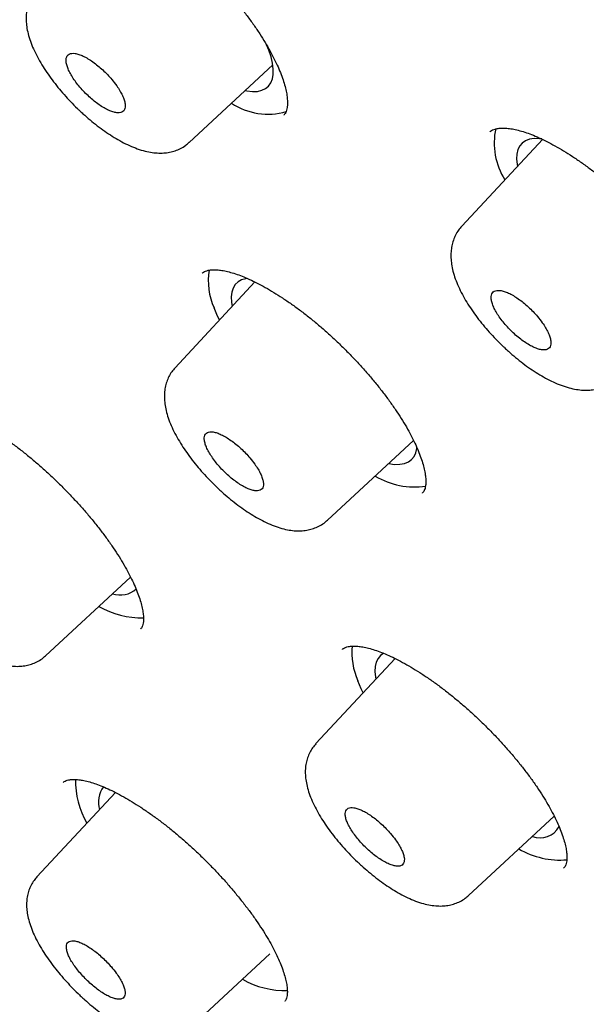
# Model space of a CAD drawing. Header units: millimetres. Extents: x 8 to 1095, y 12 to 2372.
# Tile 15 of 89: x 745 to 753, y 783 to 797. Entities that reach past the tile are written whole.
import ezdxf

# ---------------------------------------------------------------- set-up
doc = ezdxf.new("R2010")
doc.units = ezdxf.units.MM

msp = doc.modelspace()

# ---------------------------------------------------------------- linework, layer by layer
at = {"color": 7, "linetype": 'Continuous', "lineweight": 30}
for p, q in [((747.141, 795.063), (748.351, 796.184)), ((748.51, 795.461), (748.513, 795.464)), ((751.494, 795.218), (751.492, 795.215)), ((752.262, 795.112), (751.087, 793.849)), ((747.328, 793.172), (747.326, 793.169)), ((748.091, 793.042), (746.935, 791.8)), ((749.143, 789.593), (750.389, 790.747)), ((750.517, 789.987), (750.519, 789.99)), ((745.059, 787.629), (746.291, 788.77)), ((746.433, 788.014), (746.436, 788.017)), ((749.359, 787.726), (749.357, 787.724)), ((750.122, 787.591), (748.974, 786.358)), ((745.318, 785.801), (745.316, 785.798)), ((746.072, 785.652), (744.936, 784.431)), ((751.185, 784.16), (752.426, 785.309)), ((752.563, 784.555), (752.566, 784.558)), ((747.142, 782.234), (748.309, 783.314)), ((748.52, 782.624), (748.522, 782.627))]:
    msp.add_line(p, q, dxfattribs=at)
at = {"color": 7, "linetype": 'Continuous', "lineweight": 30, "flags": 128}
for points in [[(747.949, 795.812), (747.973, 795.808), (748.055, 795.8), (748.128, 795.802), (748.192, 795.817), (748.246, 795.842), (748.29, 795.878), (748.324, 795.925), (748.346, 795.981), (748.358, 796.048), (748.358, 796.124), (748.347, 796.208), (748.325, 796.3), (748.292, 796.399), (748.26, 796.477)], [(752.248, 795.114), (752.213, 795.117), (752.136, 795.118), (752.069, 795.108), (752.011, 795.087), (751.963, 795.054), (751.926, 795.012), (751.9, 794.958), (751.885, 794.895), (751.88, 794.823), (751.887, 794.742), (751.892, 794.714)], [(747.982, 793.094), (747.96, 793.09), (747.898, 793.073), (747.847, 793.044), (747.806, 793.005), (747.776, 792.955), (747.757, 792.896), (747.749, 792.826), (747.752, 792.748), (747.761, 792.688)], [(747.579, 792.492), (747.552, 792.549), (747.503, 792.667)], [(750.029, 790.414), (750.031, 790.413), (750.115, 790.402), (750.19, 790.403), (750.257, 790.414), (750.314, 790.436), (750.36, 790.47), (750.396, 790.514), (750.421, 790.568), (750.436, 790.632), (750.437, 790.649)], [(749.959, 787.666), (749.912, 787.634), (749.875, 787.591), (749.848, 787.538), (749.833, 787.475), (749.829, 787.403), (749.836, 787.322), (749.841, 787.29)], [(749.659, 787.094), (749.632, 787.151), (749.583, 787.269)]]:
    msp.add_lwpolyline(points, dxfattribs=at)
at = {"color": 7, "linetype": 'Continuous', "lineweight": 30}
for centre, radius, start, end in [((748.279, 796.421), 0.949, 236.3908, 286.2537), ((752.571, 795.057), 1.014, 168.2021, 211.9693), ((748.312, 793.052), 0.896, 169.5364, 205.4229), ((750.403, 791.175), 1.101, 238.8611, 278.5793), ((746.137, 788.874), 0.364, 252.6563, 310.6564), ((746.458, 789.45), 1.27, 240.4752, 270.9654), ((750.446, 787.669), 0.951, 173.5955, 204.828), ((746.723, 785.821), 1.23, 178.9711, 209.9771), ((746.202, 785.51), 0.378, 143.4453, 196.5226), ((752.223, 785.305), 0.311, 248.4975, 331.7175), ((752.51, 785.863), 1.19, 239.8831, 274.857), ((748.542, 784.072), 1.29, 240.7619, 271.0222)]:
    msp.add_arc(centre, radius, start, end, dxfattribs=at)
for points, knots in [([(792.801, 764.835), (792.861, 764.902), (792.99, 765.044), (793.177, 765.273), (793.363, 765.52), (793.539, 765.776), (793.705, 766.042), (793.862, 766.317), (794.008, 766.601), (794.146, 766.894), (794.273, 767.196), (794.39, 767.507), (794.497, 767.828), (794.594, 768.157), (794.681, 768.495), (794.757, 768.842), (794.823, 769.198), (794.879, 769.563), (794.923, 769.936), (794.958, 770.317), (794.982, 770.706), (794.995, 771.103), (794.997, 771.508), (794.989, 771.921), (794.97, 772.341), (794.941, 772.768), (794.901, 773.203), (794.851, 773.644), (794.791, 774.092), (794.72, 774.546), (794.638, 775.008), (794.547, 775.475), (794.445, 775.949), (794.334, 776.428), (794.212, 776.914), (794.08, 777.406), (793.938, 777.903), (793.787, 778.406), (793.626, 778.915), (793.455, 779.429), (793.274, 779.948), (793.084, 780.472), (792.884, 781.001), (792.675, 781.536), (792.456, 782.075), (792.228, 782.619), (791.991, 783.167), (791.744, 783.72), (791.489, 784.277), (791.225, 784.838), (790.951, 785.403), (790.669, 785.973), (790.378, 786.546), (790.078, 787.123), (789.769, 787.703), (789.452, 788.287), (789.127, 788.874), (788.793, 789.464), (788.45, 790.057), (788.1, 790.653), (787.741, 791.251), (787.375, 791.853), (787, 792.456), (786.618, 793.062), (786.228, 793.67), (785.83, 794.28), (785.425, 794.892), (785.012, 795.506), (784.592, 796.121), (784.165, 796.737), (783.73, 797.355), (783.289, 797.974), (782.841, 798.594), (782.386, 799.214), (781.924, 799.835), (781.456, 800.457), (780.981, 801.079), (780.5, 801.701), (780.013, 802.323), (779.52, 802.945), (779.02, 803.567), (778.515, 804.188), (778.005, 804.808), (777.489, 805.428), (776.967, 806.047), (776.44, 806.665), (775.908, 807.282), (775.371, 807.897), (774.829, 808.511), (774.282, 809.123), (773.731, 809.733), (773.175, 810.341), (772.615, 810.947), (772.051, 811.551), (771.483, 812.152), (770.91, 812.751), (770.334, 813.347), (769.755, 813.94), (769.172, 814.53), (768.585, 815.117), (767.996, 815.7), (767.403, 816.28), (766.808, 816.856), (766.21, 817.429), (765.609, 817.997), (765.006, 818.561), (764.401, 819.122), (763.793, 819.678), (763.184, 820.229), (762.573, 820.776), (761.96, 821.317), (761.345, 821.854), (760.73, 822.386), (760.113, 822.913), (759.495, 823.434), (758.876, 823.95), (758.256, 824.461), (757.636, 824.965), (757.016, 825.464), (756.395, 825.957), (755.774, 826.444), (755.153, 826.924), (754.533, 827.398), (753.912, 827.866), (753.293, 828.327), (752.673, 828.781), (752.055, 829.229), (751.438, 829.67), (750.822, 830.103), (750.207, 830.53), (749.593, 830.949), (748.981, 831.361), (748.371, 831.765), (747.763, 832.162), (747.156, 832.551), (746.552, 832.932), (745.95, 833.306), (745.351, 833.671), (744.754, 834.029), (744.16, 834.378), (743.569, 834.719), (742.981, 835.052), (742.396, 835.376), (741.814, 835.692), (741.236, 835.999), (740.661, 836.297), (740.09, 836.587), (739.523, 836.868), (738.96, 837.14), (738.401, 837.403), (737.846, 837.657), (737.295, 837.902), (736.749, 838.137), (736.208, 838.364), (735.671, 838.581), (735.139, 838.788), (734.612, 838.986), (734.09, 839.175), (733.573, 839.354), (733.061, 839.523), (732.555, 839.683), (732.054, 839.832), (731.559, 839.972), (731.07, 840.102), (730.586, 840.222), (730.109, 840.332), (729.637, 840.432), (729.172, 840.522), (728.712, 840.601), (728.26, 840.67), (727.813, 840.729), (727.374, 840.777), (726.941, 840.814), (726.515, 840.842), (726.096, 840.858), (725.685, 840.864), (725.28, 840.859), (724.884, 840.844), (724.495, 840.817), (724.114, 840.78), (723.741, 840.732), (723.376, 840.674), (723.02, 840.605), (722.673, 840.525), (722.334, 840.434), (722.004, 840.333), (721.684, 840.222), (721.373, 840.1), (721.071, 839.968), (720.778, 839.826), (720.495, 839.674), (720.222, 839.513), (719.958, 839.341), (719.704, 839.16), (719.467, 838.978), (719.32, 838.85), (719.25, 838.79)], [0, 0, 0, 0, 0.004249, 0.009107, 0.013972, 0.018847, 0.023735, 0.02864, 0.033564, 0.03851, 0.043478, 0.048472, 0.05349, 0.058533, 0.063601, 0.068692, 0.073806, 0.07894, 0.084093, 0.089263, 0.094448, 0.099645, 0.104853, 0.11007, 0.115295, 0.120524, 0.125759, 0.130996, 0.136234, 0.141474, 0.146715, 0.151954, 0.157193, 0.16243, 0.167665, 0.172898, 0.178129, 0.183358, 0.188585, 0.193809, 0.19903, 0.20425, 0.209466, 0.214681, 0.219893, 0.225102, 0.23031, 0.235515, 0.240719, 0.24592, 0.251119, 0.256317, 0.261512, 0.266706, 0.271898, 0.277089, 0.282278, 0.287466, 0.292652, 0.297837, 0.303021, 0.308204, 0.313385, 0.318566, 0.323745, 0.328923, 0.334101, 0.339277, 0.344453, 0.349627, 0.354801, 0.359975, 0.365147, 0.370319, 0.375491, 0.380661, 0.385832, 0.391001, 0.396171, 0.401339, 0.406507, 0.411675, 0.416843, 0.42201, 0.427177, 0.432343, 0.437509, 0.442675, 0.447841, 0.453006, 0.458172, 0.463337, 0.468502, 0.473667, 0.478831, 0.483996, 0.48916, 0.494325, 0.499489, 0.504654, 0.509818, 0.514983, 0.520147, 0.525312, 0.530476, 0.535641, 0.540806, 0.545971, 0.551136, 0.556301, 0.561467, 0.566632, 0.571798, 0.576964, 0.582131, 0.587298, 0.592465, 0.597632, 0.6028, 0.607969, 0.613137, 0.618307, 0.623476, 0.628647, 0.633817, 0.638989, 0.644161, 0.649333, 0.654507, 0.659681, 0.664856, 0.670031, 0.675208, 0.680385, 0.685563, 0.690743, 0.695923, 0.701105, 0.706287, 0.711471, 0.716656, 0.721842, 0.72703, 0.732219, 0.73741, 0.742602, 0.747796, 0.752991, 0.758189, 0.763388, 0.768589, 0.773792, 0.778998, 0.784205, 0.789415, 0.794627, 0.799841, 0.805058, 0.810277, 0.815499, 0.820723, 0.82595, 0.831179, 0.836411, 0.841645, 0.846881, 0.852119, 0.857359, 0.862601, 0.867843, 0.873086, 0.878329, 0.883571, 0.88881, 0.894046, 0.899278, 0.904503, 0.909721, 0.91493, 0.920127, 0.925311, 0.930479, 0.93563, 0.940761, 0.94587, 0.950957, 0.956019, 0.961056, 0.966067, 0.971053, 0.976015, 0.980954, 0.985871, 0.99077, 0.995653, 1, 1, 1, 1]), ([(707.876, 825.494), (707.885, 825.502), (707.965, 825.571), (708.124, 825.692), (708.353, 825.857), (708.593, 826.011), (708.841, 826.156), (709.099, 826.291), (709.365, 826.416), (709.64, 826.532), (709.924, 826.638), (710.216, 826.734), (710.517, 826.821), (710.826, 826.898), (711.144, 826.965), (711.47, 827.022), (711.805, 827.07), (712.148, 827.107), (712.498, 827.135), (712.857, 827.154), (713.224, 827.162), (713.599, 827.161), (713.982, 827.15), (714.372, 827.129), (714.77, 827.098), (715.176, 827.058), (715.589, 827.008), (716.009, 826.947), (716.437, 826.878), (716.872, 826.798), (717.313, 826.708), (717.762, 826.609), (718.217, 826.5), (718.68, 826.382), (719.148, 826.253), (719.623, 826.115), (720.105, 825.968), (720.592, 825.811), (721.086, 825.644), (721.585, 825.468), (722.09, 825.282), (722.601, 825.087), (723.117, 824.882), (723.639, 824.668), (724.166, 824.445), (724.698, 824.212), (725.234, 823.971), (725.776, 823.72), (726.322, 823.46), (726.873, 823.192), (727.428, 822.914), (727.987, 822.627), (728.551, 822.332), (729.118, 822.028), (729.689, 821.716), (730.263, 821.395), (730.841, 821.065), (731.423, 820.727), (732.007, 820.381), (732.594, 820.027), (733.185, 819.664), (733.778, 819.294), (734.373, 818.916), (734.971, 818.53), (735.571, 818.136), (736.173, 817.734), (736.777, 817.326), (737.382, 816.909), (737.989, 816.486), (738.598, 816.055), (739.208, 815.617), (739.819, 815.173), (740.43, 814.721), (741.043, 814.263), (741.656, 813.798), (742.27, 813.327), (742.884, 812.85), (743.498, 812.366), (744.111, 811.876), (744.725, 811.38), (745.339, 810.878), (745.951, 810.371), (746.563, 809.858), (747.175, 809.34), (747.785, 808.816), (748.394, 808.288), (749.002, 807.754), (749.608, 807.215), (750.213, 806.672), (750.816, 806.124), (751.416, 805.571), (752.015, 805.014), (752.612, 804.453), (753.206, 803.889), (753.797, 803.32), (754.386, 802.747), (754.971, 802.171), (755.554, 801.592), (756.133, 801.009), (756.71, 800.423), (757.282, 799.834), (757.851, 799.242), (758.416, 798.648), (758.977, 798.051), (759.535, 797.452), (760.087, 796.851), (760.636, 796.248), (761.18, 795.642), (761.719, 795.035), (762.253, 794.427), (762.783, 793.817), (763.307, 793.206), (763.826, 792.594), (764.34, 791.981), (764.848, 791.367), (765.351, 790.753), (765.847, 790.138), (766.338, 789.523), (766.823, 788.908), (767.302, 788.293), (767.774, 787.678), (768.24, 787.063), (768.7, 786.449), (769.153, 785.836), (769.599, 785.224), (770.038, 784.612), (770.47, 784.002), (770.895, 783.393), (771.313, 782.786), (771.723, 782.18), (772.126, 781.577), (772.522, 780.975), (772.91, 780.375), (773.29, 779.778), (773.662, 779.183), (774.027, 778.591), (774.383, 778.001), (774.731, 777.415), (775.071, 776.831), (775.402, 776.251), (775.726, 775.674), (776.04, 775.101), (776.347, 774.531), (776.644, 773.965), (776.933, 773.404), (777.213, 772.846), (777.484, 772.293), (777.746, 771.744), (777.999, 771.2), (778.244, 770.66), (778.479, 770.126), (778.704, 769.596), (778.921, 769.072), (779.128, 768.553), (779.326, 768.039), (779.515, 767.531), (779.694, 767.029), (779.863, 766.532), (780.023, 766.042), (780.174, 765.558), (780.314, 765.08), (780.446, 764.608), (780.567, 764.143), (780.679, 763.684), (780.781, 763.232), (780.874, 762.788), (780.956, 762.35), (781.029, 761.919), (781.092, 761.495), (781.145, 761.079), (781.189, 760.67), (781.223, 760.269), (781.247, 759.876), (781.261, 759.49), (781.265, 759.112), (781.26, 758.742), (781.245, 758.38), (781.22, 758.026), (781.186, 757.681), (781.141, 757.343), (781.087, 757.014), (781.024, 756.694), (780.95, 756.382), (780.868, 756.078), (780.775, 755.783), (780.673, 755.496), (780.561, 755.218), (780.439, 754.949), (780.308, 754.689), (780.168, 754.438), (780.017, 754.195), (779.857, 753.962), (779.718, 753.775), (779.629, 753.669), (779.599, 753.634)], [0, 0, 0, 0, 0.0007, 0.00602, 0.011336, 0.016648, 0.021954, 0.027254, 0.032548, 0.037835, 0.043115, 0.048388, 0.053655, 0.058916, 0.064172, 0.069423, 0.07467, 0.079913, 0.085154, 0.090392, 0.095628, 0.100862, 0.106095, 0.111327, 0.116558, 0.121789, 0.127019, 0.132249, 0.13748, 0.142711, 0.147941, 0.153172, 0.158404, 0.163636, 0.168868, 0.174101, 0.179334, 0.184568, 0.189803, 0.195038, 0.200273, 0.205509, 0.210745, 0.215982, 0.22122, 0.226458, 0.231696, 0.236935, 0.242174, 0.247413, 0.252653, 0.257894, 0.263134, 0.268375, 0.273617, 0.278858, 0.2841, 0.289342, 0.294585, 0.299828, 0.305071, 0.310314, 0.315557, 0.320801, 0.326045, 0.331289, 0.336533, 0.341778, 0.347023, 0.352267, 0.357512, 0.362757, 0.368003, 0.373248, 0.378493, 0.383739, 0.388985, 0.39423, 0.399476, 0.404722, 0.409968, 0.415215, 0.420461, 0.425707, 0.430953, 0.4362, 0.441446, 0.446693, 0.451939, 0.457186, 0.462433, 0.467679, 0.472926, 0.478173, 0.48342, 0.488666, 0.493913, 0.49916, 0.504407, 0.509654, 0.5149, 0.520147, 0.525394, 0.530641, 0.535887, 0.541134, 0.546381, 0.551627, 0.556874, 0.562121, 0.567367, 0.572613, 0.57786, 0.583106, 0.588352, 0.593599, 0.598845, 0.604091, 0.609337, 0.614583, 0.619828, 0.625074, 0.63032, 0.635565, 0.64081, 0.646056, 0.651301, 0.656545, 0.66179, 0.667035, 0.672279, 0.677523, 0.682767, 0.688011, 0.693255, 0.698498, 0.703742, 0.708985, 0.714227, 0.71947, 0.724712, 0.729954, 0.735195, 0.740437, 0.745678, 0.750918, 0.756158, 0.761398, 0.766638, 0.771877, 0.777115, 0.782354, 0.787591, 0.792829, 0.798065, 0.803302, 0.808538, 0.813773, 0.819008, 0.824242, 0.829476, 0.834709, 0.839941, 0.845174, 0.850405, 0.855636, 0.860867, 0.866098, 0.871328, 0.876558, 0.881788, 0.887018, 0.892248, 0.897478, 0.902709, 0.907941, 0.913174, 0.918408, 0.923645, 0.928883, 0.934125, 0.93937, 0.944618, 0.949872, 0.95513, 0.960394, 0.965663, 0.97094, 0.976223, 0.981513, 0.98681, 0.992114, 0.997423, 1, 1, 1, 1]), ([(706.342, 826.406), (706.324, 826.387), (706.237, 826.298), (706.09, 826.128), (705.901, 825.895), (705.723, 825.653), (705.554, 825.401), (705.394, 825.141), (705.245, 824.871), (705.105, 824.592), (704.975, 824.304), (704.854, 824.007), (704.744, 823.701), (704.643, 823.386), (704.553, 823.063), (704.472, 822.73), (704.402, 822.389), (704.342, 822.04), (704.292, 821.681), (704.253, 821.315), (704.223, 820.941), (704.204, 820.558), (704.196, 820.168), (704.197, 819.77), (704.209, 819.364), (704.231, 818.951), (704.263, 818.53), (704.306, 818.102), (704.358, 817.668), (704.421, 817.226), (704.494, 816.777), (704.577, 816.322), (704.67, 815.86), (704.773, 815.391), (704.886, 814.916), (705.008, 814.435), (705.141, 813.948), (705.283, 813.454), (705.435, 812.955), (705.597, 812.45), (705.769, 811.94), (705.95, 811.424), (706.14, 810.902), (706.34, 810.375), (706.55, 809.843), (706.768, 809.306), (706.997, 808.764), (707.234, 808.218), (707.48, 807.666), (707.736, 807.11), (708, 806.55), (708.274, 805.986), (708.556, 805.417), (708.848, 804.844), (709.148, 804.268), (709.456, 803.688), (709.774, 803.104), (710.099, 802.517), (710.433, 801.927), (710.776, 801.333), (711.127, 800.737), (711.485, 800.137), (711.852, 799.535), (712.227, 798.931), (712.61, 798.324), (713, 797.714), (713.399, 797.103), (713.804, 796.49), (714.218, 795.875), (714.638, 795.258), (715.066, 794.64), (715.501, 794.02), (715.943, 793.399), (716.392, 792.778), (716.848, 792.155), (717.31, 791.532), (717.779, 790.908), (718.255, 790.283), (718.736, 789.659), (719.224, 789.034), (719.719, 788.41), (720.219, 787.785), (720.725, 787.161), (721.236, 786.538), (721.754, 785.915), (722.276, 785.293), (722.805, 784.672), (723.338, 784.052), (723.876, 783.434), (724.419, 782.817), (724.967, 782.201), (725.52, 781.588), (726.077, 780.976), (726.639, 780.366), (727.205, 779.759), (727.774, 779.154), (728.348, 778.552), (728.926, 777.952), (729.507, 777.355), (730.092, 776.761), (730.68, 776.17), (731.271, 775.583), (731.866, 774.999), (732.463, 774.418), (733.063, 773.842), (733.666, 773.269), (734.271, 772.7), (734.878, 772.135), (735.488, 771.575), (736.099, 771.019), (736.713, 770.468), (737.328, 769.921), (737.944, 769.379), (738.562, 768.843), (739.182, 768.311), (739.802, 767.785), (740.423, 767.264), (741.045, 766.749), (741.668, 766.239), (742.291, 765.735), (742.914, 765.237), (743.537, 764.745), (744.161, 764.26), (744.784, 763.78), (745.407, 763.307), (746.029, 762.841), (746.651, 762.381), (747.272, 761.928), (747.892, 761.482), (748.511, 761.043), (749.029, 760.68), (749.341, 760.465), (749.447, 760.392)], [0, 0, 0, 0, 0.001942, 0.009467, 0.016995, 0.024529, 0.032073, 0.039629, 0.047201, 0.054791, 0.062399, 0.070028, 0.077677, 0.085347, 0.093037, 0.100747, 0.108474, 0.116218, 0.123977, 0.131749, 0.139532, 0.147326, 0.155128, 0.162937, 0.170752, 0.178571, 0.186393, 0.194217, 0.202043, 0.20987, 0.217698, 0.225525, 0.233351, 0.241176, 0.249, 0.256822, 0.264643, 0.272462, 0.28028, 0.288095, 0.295909, 0.303721, 0.311531, 0.31934, 0.327146, 0.334951, 0.342755, 0.350556, 0.358356, 0.366155, 0.373952, 0.381747, 0.389541, 0.397334, 0.405126, 0.412916, 0.420705, 0.428494, 0.436281, 0.444067, 0.451852, 0.459636, 0.467419, 0.475202, 0.482983, 0.490764, 0.498544, 0.506324, 0.514103, 0.521881, 0.529658, 0.537435, 0.545212, 0.552988, 0.560763, 0.568538, 0.576313, 0.584087, 0.591861, 0.599634, 0.607407, 0.61518, 0.622952, 0.630724, 0.638496, 0.646268, 0.654039, 0.66181, 0.669581, 0.677352, 0.685123, 0.692893, 0.700663, 0.708434, 0.716204, 0.723974, 0.731744, 0.739514, 0.747283, 0.755053, 0.762823, 0.770593, 0.778363, 0.786132, 0.793902, 0.801672, 0.809442, 0.817212, 0.824982, 0.832753, 0.840523, 0.848294, 0.856064, 0.863835, 0.871606, 0.879377, 0.887149, 0.894921, 0.902693, 0.910465, 0.918237, 0.92601, 0.933783, 0.941557, 0.949331, 0.957105, 0.96488, 0.972655, 0.980431, 0.988207, 0.995983, 1, 1, 1, 1]), ([(707.652, 824.823), (707.618, 824.785), (707.52, 824.674), (707.369, 824.48), (707.198, 824.244), (707.037, 823.998), (706.885, 823.743), (706.743, 823.479), (706.611, 823.206), (706.489, 822.923), (706.376, 822.632), (706.273, 822.332), (706.181, 822.023), (706.098, 821.706), (706.025, 821.379), (705.962, 821.044), (705.91, 820.701), (705.867, 820.35), (705.835, 819.99), (705.812, 819.622), (705.8, 819.247), (705.798, 818.863), (705.807, 818.472), (705.825, 818.073), (705.853, 817.667), (705.892, 817.253), (705.94, 816.832), (705.999, 816.404), (706.068, 815.969), (706.146, 815.527), (706.235, 815.079), (706.333, 814.624), (706.442, 814.162), (706.56, 813.694), (706.688, 813.22), (706.826, 812.739), (706.973, 812.253), (707.131, 811.761), (707.297, 811.262), (707.474, 810.759), (707.66, 810.249), (707.855, 809.735), (708.06, 809.215), (708.274, 808.69), (708.497, 808.16), (708.73, 807.625), (708.971, 807.085), (709.222, 806.541), (709.482, 805.992), (709.751, 805.44), (710.028, 804.882), (710.315, 804.321), (710.61, 803.756), (710.914, 803.188), (711.226, 802.615), (711.547, 802.04), (711.877, 801.46), (712.214, 800.878), (712.56, 800.293), (712.914, 799.705), (713.276, 799.114), (713.646, 798.521), (714.024, 797.925), (714.409, 797.327), (714.803, 796.727), (715.203, 796.126), (715.612, 795.522), (716.027, 794.917), (716.45, 794.31), (716.88, 793.702), (717.316, 793.093), (717.76, 792.483), (718.21, 791.872), (718.668, 791.26), (719.131, 790.648), (719.601, 790.036), (720.077, 789.423), (720.56, 788.81), (721.048, 788.198), (721.543, 787.586), (722.043, 786.974), (722.548, 786.363), (723.06, 785.753), (723.576, 785.143), (724.098, 784.535), (724.625, 783.928), (725.157, 783.322), (725.694, 782.718), (726.235, 782.116), (726.781, 781.516), (727.331, 780.917), (727.886, 780.321), (728.445, 779.728), (729.007, 779.136), (729.574, 778.548), (730.144, 777.962), (730.717, 777.379), (731.294, 776.8), (731.874, 776.223), (732.457, 775.65), (733.044, 775.081), (733.632, 774.516), (734.224, 773.954), (734.818, 773.396), (735.414, 772.843), (736.012, 772.294), (736.612, 771.749), (737.214, 771.209), (737.818, 770.674), (738.423, 770.143), (739.03, 769.618), (739.637, 769.098), (740.246, 768.583), (740.856, 768.074), (741.466, 767.57), (742.077, 767.072), (742.688, 766.579), (743.299, 766.093), (743.911, 765.613), (744.522, 765.139), (745.133, 764.671), (745.744, 764.21), (746.354, 763.756), (746.963, 763.308), (747.572, 762.867), (748.179, 762.433), (748.785, 762.006), (749.39, 761.586), (749.993, 761.173), (750.595, 760.768), (751.195, 760.371), (751.792, 759.981), (752.388, 759.598), (752.981, 759.224), (753.572, 758.857), (754.16, 758.499), (754.746, 758.148), (755.328, 757.806), (755.908, 757.472), (756.484, 757.146), (757.057, 756.829), (757.626, 756.521), (758.192, 756.221), (758.754, 755.929), (759.312, 755.647), (759.866, 755.373), (760.415, 755.108), (760.961, 754.853), (761.501, 754.606), (762.038, 754.369), (762.569, 754.14), (763.095, 753.921), (763.617, 753.712), (764.133, 753.511), (764.644, 753.32), (765.149, 753.139), (765.649, 752.967), (766.143, 752.805), (766.632, 752.653), (767.114, 752.51), (767.59, 752.377), (768.061, 752.253), (768.525, 752.14), (768.982, 752.036), (769.433, 751.943), (769.877, 751.859), (770.315, 751.785), (770.746, 751.721), (771.169, 751.668), (771.586, 751.624), (771.995, 751.591), (772.397, 751.567), (772.792, 751.554), (773.179, 751.551), (773.558, 751.558), (773.93, 751.576), (774.293, 751.603), (774.649, 751.641), (774.996, 751.689), (775.335, 751.747), (775.666, 751.815), (775.988, 751.894), (776.301, 751.982), (776.606, 752.081), (776.902, 752.19), (777.189, 752.308), (777.467, 752.437), (777.735, 752.575), (777.995, 752.723), (778.245, 752.88), (778.486, 753.048), (778.707, 753.215), (778.843, 753.331), (778.905, 753.384)], [0, 0, 0, 0, 0.002757, 0.007906, 0.013058, 0.018215, 0.023378, 0.028548, 0.033727, 0.038914, 0.044111, 0.049317, 0.054532, 0.059756, 0.064988, 0.070227, 0.075474, 0.080726, 0.085984, 0.091246, 0.096512, 0.101781, 0.107052, 0.112325, 0.1176, 0.122876, 0.128153, 0.13343, 0.138708, 0.143985, 0.149262, 0.154538, 0.159814, 0.165089, 0.170363, 0.175637, 0.18091, 0.186183, 0.191454, 0.196725, 0.201995, 0.207264, 0.212532, 0.2178, 0.223067, 0.228333, 0.233599, 0.238863, 0.244128, 0.249391, 0.254654, 0.259917, 0.265179, 0.27044, 0.275701, 0.280962, 0.286222, 0.291482, 0.296741, 0.302, 0.307258, 0.312516, 0.317774, 0.323031, 0.328289, 0.333545, 0.338802, 0.344058, 0.349314, 0.35457, 0.359826, 0.365081, 0.370336, 0.375591, 0.380846, 0.386101, 0.391355, 0.396609, 0.401863, 0.407118, 0.412371, 0.417625, 0.422879, 0.428132, 0.433386, 0.438639, 0.443893, 0.449146, 0.454399, 0.459652, 0.464905, 0.470158, 0.475411, 0.480664, 0.485917, 0.49117, 0.496423, 0.501676, 0.506929, 0.512182, 0.517434, 0.522687, 0.52794, 0.533193, 0.538446, 0.543699, 0.548952, 0.554206, 0.559459, 0.564712, 0.569965, 0.575219, 0.580472, 0.585726, 0.59098, 0.596234, 0.601487, 0.606742, 0.611996, 0.61725, 0.622505, 0.627759, 0.633014, 0.638269, 0.643524, 0.64878, 0.654036, 0.659291, 0.664548, 0.669804, 0.675061, 0.680317, 0.685575, 0.690832, 0.69609, 0.701348, 0.706607, 0.711866, 0.717125, 0.722385, 0.727645, 0.732906, 0.738167, 0.743428, 0.74869, 0.753953, 0.759216, 0.76448, 0.769745, 0.77501, 0.780275, 0.785542, 0.790809, 0.796077, 0.801345, 0.806615, 0.811885, 0.817156, 0.822427, 0.8277, 0.832973, 0.838248, 0.843522, 0.848798, 0.854074, 0.859351, 0.864629, 0.869907, 0.875185, 0.880463, 0.885741, 0.891018, 0.896294, 0.901569, 0.906843, 0.912114, 0.917382, 0.922647, 0.927907, 0.933163, 0.938413, 0.943656, 0.948892, 0.95412, 0.959339, 0.96455, 0.969751, 0.974943, 0.980125, 0.985299, 0.990465, 0.995625, 1, 1, 1, 1]), ([(745.338, 798.654), (745.341, 798.657), (745.35, 798.667), (745.372, 798.68), (745.408, 798.694), (745.453, 798.704), (745.509, 798.708), (745.577, 798.706), (745.653, 798.695), (745.738, 798.676), (745.831, 798.649), (745.93, 798.612), (746.036, 798.567), (746.149, 798.512), (746.267, 798.449), (746.39, 798.376), (746.516, 798.295), (746.645, 798.206), (746.776, 798.11), (746.907, 798.008), (747.037, 797.899), (747.166, 797.786), (747.292, 797.669), (747.416, 797.547), (747.537, 797.421), (747.655, 797.292), (747.769, 797.161), (747.878, 797.028), (747.98, 796.895), (748.075, 796.764), (748.163, 796.634), (748.242, 796.508), (748.312, 796.386), (748.374, 796.268), (748.428, 796.154), (748.472, 796.046), (748.508, 795.944), (748.535, 795.849), (748.553, 795.763), (748.562, 795.686), (748.564, 795.621), (748.559, 795.567), (748.55, 795.525), (748.537, 795.495), (748.525, 795.475), (748.516, 795.467), (748.513, 795.464)], [0, 0, 0, 0, 0.011485, 0.03752, 0.060888, 0.082996, 0.106473, 0.129288, 0.151861, 0.174371, 0.196868, 0.219185, 0.241794, 0.264753, 0.288017, 0.31153, 0.335228, 0.359046, 0.382918, 0.406769, 0.430553, 0.454209, 0.477717, 0.501366, 0.525183, 0.549129, 0.573156, 0.597203, 0.6212, 0.645093, 0.668835, 0.692387, 0.715641, 0.738684, 0.761889, 0.785145, 0.808359, 0.83144, 0.854301, 0.876871, 0.899124, 0.921127, 0.943094, 0.965399, 0.989446, 1, 1, 1, 1]), ([(744.935, 797.282), (744.919, 797.264), (744.885, 797.226), (744.844, 797.158), (744.812, 797.081), (744.79, 797.001), (744.778, 796.916), (744.777, 796.827), (744.786, 796.734), (744.806, 796.634), (744.839, 796.527), (744.884, 796.415), (744.94, 796.302), (745.004, 796.188), (745.076, 796.077), (745.154, 795.968), (745.238, 795.86), (745.328, 795.755), (745.421, 795.653), (745.496, 795.578), (745.539, 795.537), (745.548, 795.528)], [0, 0, 0, 0, 0.036789, 0.080298, 0.124146, 0.168993, 0.215559, 0.264375, 0.315982, 0.373311, 0.435336, 0.498652, 0.563627, 0.626346, 0.686691, 0.747575, 0.807372, 0.865929, 0.924663, 0.9836, 1, 1, 1, 1]), ([(746.02, 795.973), (746, 795.997), (745.958, 796.045), (745.889, 796.113), (745.817, 796.175), (745.745, 796.231), (745.673, 796.277), (745.605, 796.314), (745.542, 796.339), (745.486, 796.353), (745.438, 796.354), (745.4, 796.343), (745.373, 796.32), (745.358, 796.286), (745.355, 796.242), (745.364, 796.188), (745.386, 796.127), (745.418, 796.06), (745.461, 795.989), (745.513, 795.916), (745.573, 795.843), (745.639, 795.773), (745.71, 795.707), (745.781, 795.647), (745.854, 795.594), (745.924, 795.551), (745.991, 795.519), (746.052, 795.498), (746.105, 795.489), (746.149, 795.492), (746.183, 795.507), (746.205, 795.535), (746.216, 795.573), (746.214, 795.621), (746.2, 795.678), (746.175, 795.741), (746.138, 795.81), (746.088, 795.888), (746.044, 795.943), (746.02, 795.973)], [0, 0, 0, 0, 0.0264563, 0.0536799, 0.0801362, 0.1073598, 0.1338162, 0.1610396, 0.1874991, 0.2147256, 0.2411902, 0.2684219, 0.2948911, 0.3221278, 0.3485994, 0.3758388, 0.4023094, 0.4295478, 0.4560144, 0.4832488, 0.5097102, 0.5369392, 0.5633965, 0.5906211, 0.6170772, 0.6443003, 0.6707585, 0.6979838, 0.7244466, 0.7516766, 0.7781446, 0.8053799, 0.8318511, 0.85909, 0.8855612, 0.9128004, 0.9392684, 0.9665044, 1, 1, 1, 1]), ([(745.548, 795.528), (745.566, 795.511), (745.617, 795.463), (745.704, 795.388), (745.81, 795.303), (745.918, 795.224), (746.026, 795.151), (746.136, 795.086), (746.248, 795.029), (746.361, 794.98), (746.471, 794.943), (746.577, 794.919), (746.676, 794.908), (746.768, 794.908), (746.855, 794.919), (746.936, 794.94), (747.015, 794.973), (747.084, 795.014), (747.123, 795.049), (747.14, 795.064)], [0, 0, 0, 0, 0.034011, 0.0984, 0.163618, 0.229653, 0.295866, 0.362879, 0.432217, 0.503639, 0.575542, 0.641719, 0.703121, 0.759954, 0.812505, 0.861864, 0.909705, 0.961806, 1, 1, 1, 1]), ([(751.494, 795.214), (751.497, 795.218), (751.507, 795.229), (751.53, 795.242), (751.567, 795.257), (751.613, 795.267), (751.671, 795.272), (751.74, 795.269), (751.818, 795.259), (751.904, 795.24), (751.997, 795.213), (752.098, 795.177), (752.205, 795.132), (752.318, 795.078), (752.437, 795.014), (752.561, 794.942), (752.689, 794.862), (752.819, 794.773), (752.95, 794.678), (753.082, 794.576), (753.213, 794.468), (753.342, 794.356), (753.469, 794.239), (753.593, 794.117), (753.715, 793.992), (753.833, 793.863), (753.947, 793.733), (754.055, 793.601), (754.158, 793.469), (754.253, 793.338), (754.34, 793.209), (754.419, 793.083), (754.489, 792.962), (754.55, 792.844), (754.603, 792.731), (754.648, 792.623), (754.683, 792.522), (754.709, 792.427), (754.726, 792.342), (754.735, 792.266), (754.736, 792.201), (754.731, 792.148), (754.721, 792.107), (754.707, 792.076), (754.696, 792.057), (754.686, 792.048), (754.683, 792.046)], [0, 0, 0, 0, 0.012355, 0.038263, 0.061624, 0.083768, 0.107282, 0.130152, 0.152779, 0.175337, 0.197869, 0.220209, 0.242866, 0.265867, 0.289168, 0.312712, 0.336436, 0.360274, 0.384163, 0.408025, 0.431818, 0.455475, 0.478993, 0.502665, 0.526503, 0.550467, 0.574509, 0.598565, 0.622567, 0.64646, 0.670198, 0.693743, 0.716913, 0.740031, 0.763251, 0.786518, 0.809737, 0.832822, 0.855687, 0.878266, 0.900543, 0.922602, 0.944659, 0.966889, 0.992454, 1, 1, 1, 1]), ([(751.087, 793.848), (751.071, 793.83), (751.036, 793.791), (750.996, 793.722), (750.963, 793.645), (750.941, 793.564), (750.93, 793.478), (750.929, 793.389), (750.938, 793.296), (750.959, 793.195), (750.992, 793.088), (751.038, 792.976), (751.093, 792.862), (751.158, 792.749), (751.23, 792.638), (751.309, 792.528), (751.394, 792.421), (751.484, 792.316), (751.579, 792.214), (751.655, 792.138), (751.699, 792.097), (751.709, 792.087)], [0, 0, 0, 0, 0.037665, 0.081208, 0.125103, 0.169999, 0.216602, 0.265417, 0.31699, 0.37418, 0.435914, 0.498886, 0.563556, 0.62605, 0.686179, 0.746883, 0.806521, 0.864931, 0.923478, 0.982258, 1, 1, 1, 1]), ([(747.327, 793.168), (747.33, 793.171), (747.338, 793.18), (747.358, 793.192), (747.392, 793.206), (747.436, 793.216), (747.491, 793.22), (747.557, 793.218), (747.632, 793.208), (747.717, 793.189), (747.808, 793.162), (747.907, 793.126), (748.012, 793.081), (748.124, 793.027), (748.242, 792.964), (748.365, 792.893), (748.491, 792.812), (748.621, 792.724), (748.752, 792.629), (748.883, 792.527), (749.014, 792.419), (749.143, 792.307), (749.27, 792.19), (749.395, 792.069), (749.517, 791.944), (749.636, 791.815), (749.751, 791.685), (749.861, 791.553), (749.964, 791.421), (750.061, 791.29), (750.15, 791.161), (750.231, 791.035), (750.303, 790.913), (750.367, 790.795), (750.422, 790.682), (750.468, 790.574), (750.506, 790.471), (750.534, 790.376), (750.554, 790.29), (750.564, 790.214), (750.568, 790.148), (750.564, 790.094), (750.555, 790.052), (750.544, 790.022), (750.532, 790.002), (750.523, 789.993), (750.519, 789.99)], [0, 0, 0, 0, 0.010236, 0.036207, 0.059497, 0.081518, 0.104903, 0.127634, 0.15014, 0.1726, 0.195064, 0.217355, 0.239918, 0.262838, 0.286068, 0.309552, 0.333228, 0.357027, 0.380886, 0.40473, 0.42851, 0.452171, 0.475675, 0.499297, 0.52309, 0.547015, 0.571024, 0.59506, 0.61905, 0.642939, 0.666681, 0.690237, 0.71351, 0.736542, 0.759723, 0.782957, 0.806154, 0.829221, 0.852069, 0.874621, 0.896841, 0.918781, 0.940651, 0.962773, 0.986292, 1, 1, 1, 1]), ([(752.183, 792.543), (752.162, 792.567), (752.12, 792.615), (752.051, 792.682), (751.978, 792.745), (751.905, 792.8), (751.833, 792.847), (751.764, 792.883), (751.7, 792.908), (751.644, 792.921), (751.595, 792.922), (751.557, 792.911), (751.53, 792.888), (751.514, 792.853), (751.511, 792.808), (751.52, 792.755), (751.541, 792.693), (751.574, 792.626), (751.617, 792.555), (751.67, 792.482), (751.73, 792.409), (751.797, 792.339), (751.868, 792.273), (751.94, 792.213), (752.014, 792.161), (752.084, 792.118), (752.152, 792.086), (752.213, 792.065), (752.267, 792.056), (752.311, 792.06), (752.346, 792.076), (752.369, 792.103), (752.38, 792.142), (752.378, 792.19), (752.365, 792.247), (752.339, 792.311), (752.302, 792.38), (752.252, 792.458), (752.207, 792.513), (752.183, 792.543)], [0, 0, 0, 0, 0.0264531, 0.0536734, 0.0801264, 0.1073465, 0.1338023, 0.1610249, 0.1874875, 0.2147172, 0.2411873, 0.2684248, 0.2948996, 0.3221421, 0.3486168, 0.3758595, 0.4023293, 0.4295672, 0.4560295, 0.4832596, 0.5097152, 0.5369381, 0.5633904, 0.5906098, 0.617064, 0.6442851, 0.6707454, 0.6979726, 0.7244406, 0.7516757, 0.7781495, 0.8053909, 0.8318662, 0.8591094, 0.8855812, 0.912821, 0.9392858, 0.9665184, 1, 1, 1, 1]), ([(751.709, 792.087), (751.727, 792.071), (751.778, 792.023), (751.866, 791.948), (751.973, 791.864), (752.081, 791.785), (752.191, 791.714), (752.301, 791.649), (752.414, 791.592), (752.528, 791.545), (752.639, 791.509), (752.745, 791.485), (752.845, 791.475), (752.937, 791.476), (753.024, 791.487), (753.106, 791.509), (753.185, 791.543), (753.253, 791.584), (753.291, 791.619), (753.307, 791.633)], [0, 0, 0, 0, 0.034067, 0.098544, 0.163853, 0.229981, 0.296289, 0.363372, 0.432769, 0.504266, 0.57611, 0.642318, 0.703784, 0.760828, 0.81364, 0.86326, 0.911303, 0.963591, 1, 1, 1, 1]), ([(746.935, 791.799), (746.919, 791.781), (746.884, 791.741), (746.844, 791.672), (746.812, 791.596), (746.791, 791.516), (746.78, 791.431), (746.78, 791.344), (746.79, 791.251), (746.811, 791.152), (746.845, 791.046), (746.89, 790.934), (746.947, 790.821), (747.012, 790.709), (747.084, 790.598), (747.163, 790.49), (747.247, 790.383), (747.337, 790.279), (747.431, 790.177), (747.506, 790.103), (747.549, 790.062), (747.558, 790.054)], [0, 0, 0, 0, 0.0381757, 0.0814472, 0.1250429, 0.1696319, 0.2159514, 0.2645789, 0.3160453, 0.3732782, 0.4354197, 0.4988455, 0.563953, 0.6267249, 0.687041, 0.7479023, 0.80767, 0.8661968, 0.9248887, 0.9837898, 1, 1, 1, 1]), ([(743.244, 791.203), (743.246, 791.205), (743.253, 791.213), (743.27, 791.223), (743.301, 791.236), (743.342, 791.245), (743.394, 791.249), (743.458, 791.247), (743.531, 791.237), (743.613, 791.218), (743.703, 791.191), (743.8, 791.155), (743.904, 791.111), (744.014, 791.057), (744.131, 790.994), (744.252, 790.923), (744.378, 790.843), (744.506, 790.755), (744.637, 790.66), (744.768, 790.558), (744.898, 790.45), (745.027, 790.338), (745.155, 790.221), (745.28, 790.1), (745.402, 789.975), (745.522, 789.847), (745.638, 789.717), (745.748, 789.585), (745.853, 789.453), (745.951, 789.322), (746.042, 789.192), (746.125, 789.066), (746.199, 788.944), (746.264, 788.826), (746.321, 788.713), (746.369, 788.604), (746.409, 788.502), (746.439, 788.407), (746.461, 788.32), (746.474, 788.243), (746.479, 788.177), (746.477, 788.123), (746.47, 788.08), (746.459, 788.05), (746.449, 788.03), (746.44, 788.021), (746.436, 788.017)], [0, 0, 0, 0, 0.008355, 0.034421, 0.057612, 0.079498, 0.10274, 0.125326, 0.147711, 0.170077, 0.192468, 0.21469, 0.23717, 0.260018, 0.283189, 0.306624, 0.330259, 0.354028, 0.377866, 0.401698, 0.425472, 0.44914, 0.472632, 0.496214, 0.519971, 0.543864, 0.567849, 0.59187, 0.615853, 0.639744, 0.663495, 0.687065, 0.710374, 0.733412, 0.756564, 0.779775, 0.802957, 0.826015, 0.848855, 0.871389, 0.893568, 0.915413, 0.937095, 0.95891, 0.981619, 1, 1, 1, 1]), ([(748.019, 790.495), (747.999, 790.518), (747.957, 790.566), (747.888, 790.633), (747.816, 790.695), (747.744, 790.75), (747.672, 790.797), (747.605, 790.833), (747.542, 790.859), (747.486, 790.872), (747.439, 790.874), (747.401, 790.864), (747.375, 790.841), (747.36, 790.807), (747.357, 790.763), (747.367, 790.711), (747.389, 790.65), (747.421, 790.584), (747.465, 790.513), (747.517, 790.441), (747.577, 790.369), (747.643, 790.299), (747.713, 790.233), (747.785, 790.174), (747.858, 790.121), (747.927, 790.079), (747.994, 790.046), (748.054, 790.025), (748.107, 790.016), (748.151, 790.019), (748.184, 790.034), (748.206, 790.061), (748.217, 790.099), (748.215, 790.146), (748.2, 790.202), (748.175, 790.265), (748.138, 790.333), (748.087, 790.41), (748.043, 790.465), (748.019, 790.495)], [0, 0, 0, 0, 0.02646, 0.0536873, 0.0801473, 0.1073745, 0.1338355, 0.1610636, 0.187527, 0.2147578, 0.2412239, 0.2684574, 0.2949251, 0.3221605, 0.3486282, 0.3758636, 0.4023296, 0.4295633, 0.4560266, 0.4832575, 0.5097183, 0.5369466, 0.5634063, 0.5906333, 0.6170937, 0.6443213, 0.6707839, 0.6980137, 0.724479, 0.7517117, 0.7781791, 0.8054141, 0.831882, 0.8591176, 0.8855843, 0.9128187, 0.9392828, 0.9665146, 1, 1, 1, 1]), ([(747.558, 790.054), (747.576, 790.037), (747.627, 789.99), (747.714, 789.915), (747.82, 789.83), (747.927, 789.752), (748.036, 789.68), (748.145, 789.615), (748.257, 789.558), (748.37, 789.51), (748.48, 789.473), (748.585, 789.449), (748.684, 789.438), (748.775, 789.439), (748.861, 789.45), (748.942, 789.471), (749.02, 789.505), (749.088, 789.545), (749.126, 789.579), (749.141, 789.594)], [0, 0, 0, 0, 0.034092, 0.098657, 0.164057, 0.23028, 0.29669, 0.363928, 0.433527, 0.505225, 0.577552, 0.643952, 0.705476, 0.762234, 0.814655, 0.863888, 0.911655, 0.963715, 1, 1, 1, 1]), ([(743.486, 788.097), (743.503, 788.081), (743.554, 788.033), (743.641, 787.958), (743.745, 787.874), (743.852, 787.795), (743.96, 787.723), (744.068, 787.658), (744.179, 787.6), (744.29, 787.551), (744.399, 787.514), (744.504, 787.489), (744.602, 787.477), (744.692, 787.477), (744.777, 787.487), (744.857, 787.508), (744.935, 787.541), (745.004, 787.581), (745.042, 787.615), (745.058, 787.63)], [0, 0, 0, 0, 0.034065, 0.098624, 0.164016, 0.230228, 0.296635, 0.363902, 0.433561, 0.50536, 0.577993, 0.644645, 0.706214, 0.762693, 0.814721, 0.863555, 0.910991, 0.962785, 1, 1, 1, 1]), ([(749.358, 787.723), (749.36, 787.726), (749.368, 787.734), (749.386, 787.745), (749.418, 787.758), (749.461, 787.768), (749.514, 787.773), (749.58, 787.77), (749.654, 787.76), (749.737, 787.742), (749.828, 787.715), (749.926, 787.68), (750.031, 787.635), (750.143, 787.582), (750.26, 787.52), (750.383, 787.448), (750.509, 787.369), (750.639, 787.281), (750.77, 787.187), (750.902, 787.085), (751.033, 786.978), (751.163, 786.867), (751.29, 786.75), (751.416, 786.63), (751.539, 786.506), (751.659, 786.378), (751.775, 786.248), (751.886, 786.117), (751.991, 785.985), (752.089, 785.855), (752.179, 785.726), (752.262, 785.6), (752.335, 785.479), (752.4, 785.362), (752.457, 785.249), (752.505, 785.141), (752.543, 785.039), (752.573, 784.944), (752.594, 784.858), (752.607, 784.782), (752.611, 784.716), (752.608, 784.662), (752.601, 784.62), (752.59, 784.59), (752.579, 784.57), (752.57, 784.561), (752.566, 784.558)], [0, 0, 0, 0, 0.009354, 0.035195, 0.058382, 0.080306, 0.103585, 0.126229, 0.148669, 0.171082, 0.193512, 0.21577, 0.238293, 0.261178, 0.28438, 0.307842, 0.331499, 0.355285, 0.379136, 0.402977, 0.426756, 0.450424, 0.473925, 0.497528, 0.521302, 0.545211, 0.569207, 0.593235, 0.617222, 0.641112, 0.664858, 0.688421, 0.711713, 0.734744, 0.757906, 0.781124, 0.804307, 0.827364, 0.850201, 0.872736, 0.894927, 0.91681, 0.938581, 0.960545, 0.98364, 1, 1, 1, 1]), ([(748.974, 786.357), (748.958, 786.338), (748.923, 786.299), (748.883, 786.229), (748.852, 786.154), (748.831, 786.074), (748.82, 785.99), (748.821, 785.903), (748.831, 785.811), (748.853, 785.713), (748.886, 785.608), (748.933, 785.497), (748.99, 785.385), (749.055, 785.273), (749.128, 785.163), (749.207, 785.055), (749.292, 784.949), (749.382, 784.845), (749.476, 784.745), (749.552, 784.669), (749.597, 784.628), (749.608, 784.618)], [0, 0, 0, 0, 0.038576, 0.081549, 0.124816, 0.16905, 0.215004, 0.263313, 0.314502, 0.371382, 0.433462, 0.496702, 0.56192, 0.62476, 0.685002, 0.745794, 0.805503, 0.863975, 0.922501, 0.981299, 1, 1, 1, 1]), ([(745.317, 785.798), (745.318, 785.799), (745.325, 785.807), (745.341, 785.816), (745.37, 785.828), (745.409, 785.837), (745.46, 785.841), (745.523, 785.839), (745.595, 785.829), (745.676, 785.811), (745.765, 785.784), (745.861, 785.749), (745.965, 785.705), (746.075, 785.652), (746.191, 785.589), (746.312, 785.518), (746.437, 785.439), (746.566, 785.351), (746.696, 785.257), (746.828, 785.156), (746.959, 785.049), (747.089, 784.937), (747.216, 784.821), (747.342, 784.701), (747.466, 784.577), (747.586, 784.449), (747.703, 784.32), (747.814, 784.188), (747.92, 784.057), (748.02, 783.926), (748.112, 783.798), (748.196, 783.672), (748.271, 783.55), (748.338, 783.433), (748.396, 783.32), (748.446, 783.212), (748.487, 783.109), (748.519, 783.014), (748.542, 782.928), (748.556, 782.851), (748.562, 782.785), (748.561, 782.731), (748.555, 782.689), (748.545, 782.659), (748.535, 782.639), (748.527, 782.63), (748.523, 782.626)], [0, 0, 0, 0, 0.00769, 0.033557, 0.056628, 0.078407, 0.101532, 0.124027, 0.146345, 0.16866, 0.191019, 0.213218, 0.235661, 0.25848, 0.281627, 0.305042, 0.328664, 0.352423, 0.376255, 0.400088, 0.423864, 0.447539, 0.471029, 0.494594, 0.518336, 0.542217, 0.566192, 0.590208, 0.614192, 0.638086, 0.661843, 0.685423, 0.708752, 0.731799, 0.754937, 0.778137, 0.80131, 0.824362, 0.847195, 0.869719, 0.891875, 0.913674, 0.935267, 0.956948, 0.97934, 1, 1, 1, 1]), ([(750.057, 785.056), (750.037, 785.079), (749.995, 785.126), (749.926, 785.193), (749.854, 785.255), (749.782, 785.31), (749.71, 785.356), (749.643, 785.393), (749.58, 785.418), (749.525, 785.432), (749.477, 785.434), (749.441, 785.424), (749.414, 785.401), (749.4, 785.368), (749.398, 785.324), (749.408, 785.272), (749.43, 785.212), (749.463, 785.146), (749.507, 785.076), (749.559, 785.005), (749.62, 784.933), (749.686, 784.864), (749.756, 784.798), (749.828, 784.739), (749.901, 784.687), (749.971, 784.645), (750.037, 784.612), (750.097, 784.591), (750.15, 784.582), (750.193, 784.584), (750.226, 784.599), (750.247, 784.626), (750.257, 784.663), (750.255, 784.71), (750.24, 784.766), (750.214, 784.828), (750.177, 784.895), (750.126, 784.972), (750.082, 785.026), (750.057, 785.056)], [0, 0, 0, 0, 0.026463, 0.053694, 0.080157, 0.107387, 0.133851, 0.161083, 0.187548, 0.214781, 0.241248, 0.268481, 0.294947, 0.32218, 0.348645, 0.375877, 0.40234, 0.42957, 0.456032, 0.483261, 0.509723, 0.536952, 0.563414, 0.590644, 0.617108, 0.644339, 0.670804, 0.698036, 0.724502, 0.751736, 0.778202, 0.805436, 0.831901, 0.859133, 0.885596, 0.912827, 0.93929, 0.966519, 1, 1, 1, 1]), ([(749.608, 784.618), (749.625, 784.601), (749.677, 784.554), (749.764, 784.48), (749.87, 784.396), (749.977, 784.318), (750.085, 784.247), (750.195, 784.182), (750.306, 784.125), (750.418, 784.078), (750.528, 784.041), (750.633, 784.018), (750.731, 784.007), (750.822, 784.007), (750.907, 784.019), (750.987, 784.04), (751.065, 784.074), (751.132, 784.113), (751.169, 784.147), (751.184, 784.161)], [0, 0, 0, 0, 0.034159, 0.098877, 0.164433, 0.230817, 0.297398, 0.364827, 0.434648, 0.506606, 0.579305, 0.645943, 0.707573, 0.764256, 0.816547, 0.865654, 0.913324, 0.965324, 1, 1, 1, 1]), ([(744.936, 784.43), (744.922, 784.413), (744.888, 784.376), (744.849, 784.31), (744.817, 784.235), (744.796, 784.157), (744.785, 784.074), (744.784, 783.988), (744.794, 783.899), (744.815, 783.802), (744.848, 783.698), (744.893, 783.588), (744.949, 783.477), (745.014, 783.365), (745.086, 783.256), (745.165, 783.148), (745.249, 783.042), (745.338, 782.939), (745.432, 782.838), (745.511, 782.758), (745.559, 782.713), (745.574, 782.699)], [0, 0, 0, 0, 0.034408, 0.077014, 0.119817, 0.163497, 0.208822, 0.256529, 0.307157, 0.36319, 0.425062, 0.488846, 0.554237, 0.617535, 0.678132, 0.738856, 0.798706, 0.857318, 0.915743, 0.974549, 1, 1, 1, 1]), ([(746.013, 783.126), (745.992, 783.149), (745.95, 783.196), (745.881, 783.263), (745.81, 783.325), (745.738, 783.38), (745.667, 783.426), (745.6, 783.463), (745.538, 783.489), (745.483, 783.503), (745.437, 783.506), (745.401, 783.496), (745.375, 783.474), (745.362, 783.442), (745.36, 783.399), (745.371, 783.347), (745.393, 783.287), (745.426, 783.222), (745.47, 783.153), (745.523, 783.082), (745.584, 783.01), (745.649, 782.941), (745.72, 782.875), (745.791, 782.816), (745.863, 782.764), (745.933, 782.721), (745.998, 782.688), (746.057, 782.666), (746.11, 782.657), (746.152, 782.659), (746.184, 782.673), (746.205, 782.699), (746.214, 782.735), (746.211, 782.782), (746.196, 782.837), (746.17, 782.898), (746.132, 782.966), (746.081, 783.042), (746.037, 783.096), (746.013, 783.126)], [0, 0, 0, 0, 0.026464, 0.053696, 0.08016, 0.107392, 0.133856, 0.161088, 0.187552, 0.214783, 0.241247, 0.268478, 0.294941, 0.322172, 0.348635, 0.375866, 0.40233, 0.429561, 0.456025, 0.483256, 0.50972, 0.536952, 0.563416, 0.590648, 0.617112, 0.644344, 0.670808, 0.698039, 0.724503, 0.751734, 0.778198, 0.805429, 0.831892, 0.859123, 0.885586, 0.912817, 0.939281, 0.966512, 1, 1, 1, 1]), ([(745.574, 782.699), (745.591, 782.683), (745.643, 782.636), (745.729, 782.561), (745.834, 782.477), (745.941, 782.399), (746.048, 782.328), (746.157, 782.263), (746.267, 782.206), (746.378, 782.157), (746.487, 782.12), (746.592, 782.095), (746.689, 782.083), (746.779, 782.083), (746.863, 782.094), (746.943, 782.114), (747.02, 782.147), (747.088, 782.186), (747.126, 782.221), (747.141, 782.235)], [0, 0, 0, 0, 0.034109, 0.098775, 0.164278, 0.230603, 0.297131, 0.364532, 0.434344, 0.506355, 0.579273, 0.64619, 0.707859, 0.764265, 0.816164, 0.864865, 0.912173, 0.963888, 1, 1, 1, 1])]:
    msp.add_open_spline(points, degree=3, knots=knots, dxfattribs=at)

doc.saveas('drawing.dxf')
